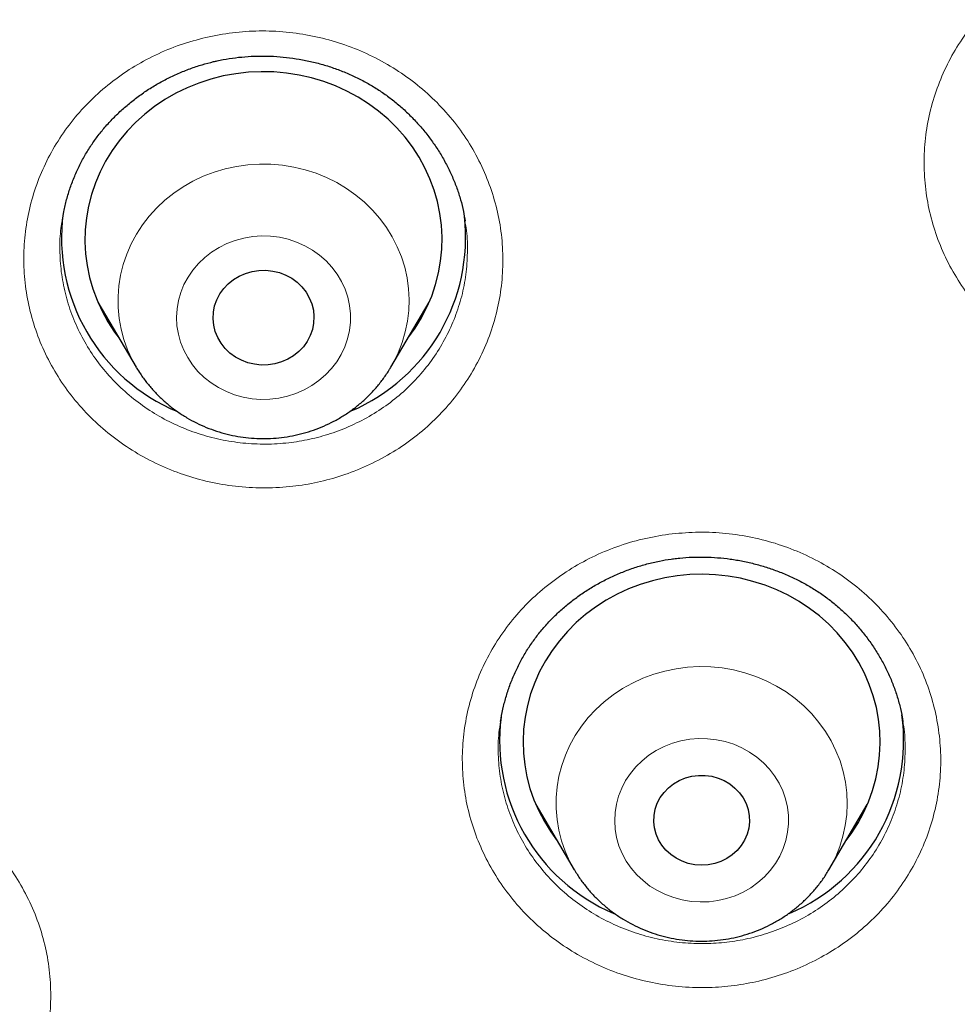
# Model space of a CAD drawing. Header units: millimetres. Extents: x 8 to 971, y 12 to 977.
# Tile 163 of 196: x 333.65 to 341.53, y 821.72 to 829.99. Entities that reach past the tile are written whole.
import ezdxf

# ---------------------------------------------------------------- set-up
doc = ezdxf.new("R2010")
doc.units = ezdxf.units.MM

msp = doc.modelspace()

# ---------------------------------------------------------------- linework, layer by layer
at = {"color": 7, "linetype": 'Continuous', "lineweight": 30}
for p, q in [((334.3071, 827.6193), (334.6291, 827.0728)), ((336.7687, 827.0728), (337.0908, 827.6193)), ((337.0218, 827.4806), (336.9895, 827.4476)), ((334.6328, 827.0667), (334.6291, 827.0728)), ((336.7687, 827.0728), (336.7663, 827.0687)), ((337.6913, 824.1024), (337.6905, 824.0967)), ((337.9869, 823.3981), (338.309, 822.8516)), ((340.4486, 822.8516), (340.7706, 823.3981)), ((338.0854, 823.2309), (338.0642, 823.2512)), ((340.6915, 823.2489), (340.6711, 823.2292))]:
    msp.add_line(p, q, dxfattribs=at)
at = {"color": 252, "linetype": 'Continuous', "lineweight": 0}
for p, q in [((334.4094, 827.4457), (334.3811, 827.4725)), ((337.0169, 827.4733), (336.9864, 827.4422)), ((340.6913, 823.2485), (340.6714, 823.2297))]:
    msp.add_line(p, q, dxfattribs=at)
at = {"color": 7, "linetype": 'Continuous', "lineweight": 30, "flags": 128}
for points in [[(336.9115, 827.3151), (336.9117, 827.3154), (336.9716, 827.3988), (337.025, 827.486), (337.0716, 827.5766), (337.1113, 827.6701), (337.1437, 827.7659), (337.1688, 827.8638), (337.1864, 827.963), (337.1964, 828.0632), (337.1988, 828.1638), (337.1935, 828.2643), (337.1806, 828.3642), (337.1602, 828.4629), (337.1323, 828.5601), (337.0971, 828.6551), (337.0548, 828.7476), (337.0056, 828.8369), (336.9498, 828.9228), (336.8875, 829.0046), (336.8192, 829.0821), (336.7452, 829.1548), (336.6659, 829.2224), (336.5816, 829.2845), (336.4928, 829.3407), (336.4, 829.3909), (336.3036, 829.4347), (336.2041, 829.472), (336.1021, 829.5025), (335.998, 829.5261), (335.8924, 829.5426), (335.7858, 829.552), (335.6787, 829.5542), (335.5718, 829.5493), (335.4655, 829.5372), (335.3604, 829.518), (335.257, 829.4918), (335.1558, 829.4587), (335.0575, 829.419), (334.9624, 829.3727), (334.871, 829.3202), (334.7839, 829.2618), (334.7015, 829.1976), (334.6241, 829.128), (334.5522, 829.0535), (334.4861, 828.9743), (334.4262, 828.8909), (334.3728, 828.8036), (334.3262, 828.7131), (334.2866, 828.6196), (334.2541, 828.5237), (334.229, 828.4259), (334.2114, 828.3266), (334.2014, 828.2265), (334.199, 828.1259), (334.2043, 828.0254), (334.2172, 827.9255), (334.2376, 827.8267), (334.2655, 827.7296), (334.3007, 827.6345), (334.343, 827.5421), (334.3922, 827.4527), (334.448, 827.3669), (334.4864, 827.3151)], [(335.7945, 827.1002), (335.7374, 827.0916), (335.6796, 827.0904), (335.6222, 827.0965), (335.5661, 827.11), (335.5126, 827.1305), (335.4625, 827.1577), (335.4168, 827.191), (335.3764, 827.2299), (335.3419, 827.2736), (335.3142, 827.3212), (335.2936, 827.372), (335.2805, 827.425), (335.2753, 827.4791), (335.2779, 827.5334), (335.2884, 827.5868), (335.3065, 827.6384), (335.3319, 827.6872), (335.3642, 827.7324), (335.4027, 827.7729), (335.4467, 827.8082), (335.4954, 827.8375), (335.5479, 827.8602), (335.6033, 827.8761), (335.6604, 827.8847), (335.7182, 827.8859), (335.7757, 827.8798), (335.8317, 827.8663), (335.8852, 827.8458), (335.9353, 827.8186), (335.981, 827.7853), (336.0214, 827.7464), (336.0559, 827.7027), (336.0836, 827.6551), (336.1042, 827.6043), (336.1173, 827.5514), (336.1225, 827.4972), (336.1199, 827.4429), (336.1094, 827.3895), (336.0913, 827.3379), (336.0659, 827.2891), (336.0336, 827.244), (335.9951, 827.2034), (335.9511, 827.1682), (335.9024, 827.1389), (335.8499, 827.1161), (335.7945, 827.1002)], [(340.5913, 823.0938), (340.6356, 823.1542), (340.6908, 823.2404), (340.7393, 823.3301), (340.7809, 823.4228), (340.8154, 823.5181), (340.8425, 823.6154), (340.8622, 823.7144), (340.8743, 823.8143), (340.8788, 823.9149), (340.8756, 824.0154), (340.8648, 824.1155), (340.8465, 824.2147), (340.8206, 824.3123), (340.7874, 824.408), (340.7471, 824.5012), (340.6997, 824.5914), (340.6457, 824.6783), (340.5852, 824.7613), (340.5185, 824.84), (340.446, 824.9141), (340.3681, 824.9831), (340.2851, 825.0467), (340.1976, 825.1046), (340.1058, 825.1565), (340.0104, 825.2021), (339.9117, 825.2412), (339.8103, 825.2736), (339.7067, 825.2991), (339.6015, 825.3175), (339.4951, 825.3289), (339.3881, 825.3331), (339.2811, 825.3302), (339.1745, 825.32), (339.069, 825.3028), (338.9651, 825.2785), (338.8633, 825.2473), (338.7641, 825.2094), (338.6681, 825.1649), (338.5757, 825.1141), (338.4873, 825.0572), (338.4035, 824.9946), (338.3247, 824.9265), (338.2513, 824.8533), (338.1836, 824.7753), (338.122, 824.693), (338.0668, 824.6068), (338.0182, 824.5171), (337.9766, 824.4244), (337.9422, 824.3291), (337.9151, 824.2318), (337.8954, 824.1329), (337.8833, 824.0329), (337.8788, 823.9324), (337.882, 823.8318), (337.8928, 823.7317), (337.9111, 823.6326), (337.9369, 823.5349), (337.9701, 823.4392), (338.0105, 823.346), (338.0578, 823.2558), (338.1119, 823.1689), (338.1662, 823.0938)], [(339.4335, 822.8928), (339.3776, 822.8893), (339.3216, 822.8931), (339.2668, 822.9043), (339.2142, 822.9224), (339.1648, 822.9473), (339.1195, 822.9784), (339.0793, 823.0151), (339.0449, 823.0567), (339.017, 823.1024), (338.9962, 823.1514), (338.9828, 823.2025), (338.9771, 823.2549), (338.9792, 823.3076), (338.9891, 823.3594), (339.0066, 823.4095), (339.0314, 823.4568), (339.0628, 823.5004), (339.1005, 823.5394), (339.1436, 823.5731), (339.1912, 823.6009), (339.2425, 823.6222), (339.2964, 823.6366), (339.352, 823.6438), (339.408, 823.6436), (339.4635, 823.6361), (339.5174, 823.6214), (339.5685, 823.5998), (339.616, 823.5718), (339.6588, 823.5378), (339.6962, 823.4985), (339.7274, 823.4548), (339.7519, 823.4074), (339.769, 823.3572), (339.7786, 823.3053), (339.7804, 823.2526), (339.7743, 823.2002), (339.7606, 823.1492), (339.7395, 823.1004), (339.7113, 823.0548), (339.6766, 823.0134), (339.6362, 822.9769), (339.5907, 822.9461), (339.5411, 822.9215), (339.4884, 822.9036), (339.4335, 822.8928)]]:
    msp.add_lwpolyline(points, dxfattribs=at)
at = {"color": 252, "linetype": 'Continuous', "lineweight": 0, "flags": 128}
for points in [[(334.6291, 827.0728), (334.5959, 827.1334), (334.5574, 827.2173), (334.5262, 827.3039), (334.5024, 827.3924), (334.4861, 827.4825), (334.4775, 827.5735), (334.4766, 827.6649), (334.4835, 827.756), (334.498, 827.8464), (334.5202, 827.9354), (334.5498, 828.0224), (334.5866, 828.1069), (334.6305, 828.1885), (334.6811, 828.2665), (334.7382, 828.3404), (334.8014, 828.4099), (334.8702, 828.4745), (334.9442, 828.5337), (335.0231, 828.5871), (335.1062, 828.6346), (335.193, 828.6756), (335.2831, 828.7101), (335.3758, 828.7377), (335.4705, 828.7584), (335.5667, 828.7718), (335.6637, 828.7781), (335.7609, 828.7771), (335.8577, 828.7688), (335.9536, 828.7534), (336.0478, 828.7308), (336.1398, 828.7013), (336.229, 828.665), (336.3149, 828.6221), (336.3969, 828.573), (336.4745, 828.5179), (336.5471, 828.4572), (336.6144, 828.3913), (336.6759, 828.3205), (336.7313, 828.2454), (336.7801, 828.1664), (336.8221, 828.0839), (336.8569, 827.9986), (336.8845, 827.911), (336.9045, 827.8216), (336.917, 827.731), (336.9217, 827.6397), (336.9187, 827.5484), (336.908, 827.4576), (336.8896, 827.3679), (336.8638, 827.2798), (336.8305, 827.1939), (336.7901, 827.1108), (336.7687, 827.0728)], [(335.534, 828.1568), (335.4618, 828.1374), (335.392, 828.111), (335.3254, 828.0781), (335.2629, 828.0389), (335.2049, 827.9938), (335.1522, 827.9434), (335.1053, 827.8882), (335.0647, 827.8287), (335.0308, 827.7656), (335.004, 827.6996), (334.9845, 827.6313), (334.9726, 827.5615), (334.9685, 827.491), (334.972, 827.4204), (334.9833, 827.3505), (335.0021, 827.2821), (335.0284, 827.2159), (335.0617, 827.1525), (335.1018, 827.0927), (335.1483, 827.0372), (335.2005, 826.9863), (335.2581, 826.9408), (335.3203, 826.9012), (335.3865, 826.8677), (335.4561, 826.8408), (335.5282, 826.8208), (335.6021, 826.8078), (335.6771, 826.8021), (335.7523, 826.8036), (335.8269, 826.8124), (335.9002, 826.8283), (335.9713, 826.8513), (336.0395, 826.881), (336.1042, 826.9171), (336.1645, 826.9593), (336.2199, 827.0071), (336.2698, 827.06), (336.3136, 827.1174), (336.3509, 827.1787), (336.3813, 827.2434), (336.4045, 827.3106), (336.4202, 827.3797), (336.4282, 827.45), (336.4285, 827.5207), (336.4211, 827.591), (336.406, 827.6602), (336.3835, 827.7276), (336.3536, 827.7925), (336.3168, 827.8542), (336.2735, 827.9119), (336.2241, 827.9652), (336.1691, 828.0134), (336.1092, 828.0561), (336.0448, 828.0927), (335.9769, 828.1229), (335.9059, 828.1464), (335.8328, 828.1629), (335.7583, 828.1723), (335.6831, 828.1744), (335.6081, 828.1692), (335.534, 828.1568)], [(334.6434, 827.0493), (334.6413, 827.0526), (334.6328, 827.0667)], [(338.3098, 822.8502), (338.2697, 822.9242), (338.2323, 823.0085), (338.2021, 823.0954), (338.1794, 823.1842), (338.1642, 823.2745), (338.1568, 823.3656), (338.157, 823.4569), (338.165, 823.548), (338.1807, 823.6382), (338.2039, 823.7269), (338.2345, 823.8136), (338.2724, 823.8977), (338.3173, 823.9788), (338.3689, 824.0562), (338.4269, 824.1296), (338.4909, 824.1984), (338.5605, 824.2622), (338.6353, 824.3206), (338.7147, 824.3732), (338.7984, 824.4197), (338.8858, 824.4599), (338.9763, 824.4933), (339.0693, 824.52), (339.1642, 824.5395), (339.2606, 824.552), (339.3576, 824.5572), (339.4548, 824.5551), (339.5516, 824.5458), (339.6472, 824.5294), (339.7411, 824.5058), (339.8328, 824.4752), (339.9216, 824.438), (340.0069, 824.3942), (340.0883, 824.3442), (340.1652, 824.2882), (340.2371, 824.2268), (340.3036, 824.1601), (340.3642, 824.0887), (340.4186, 824.013), (340.4665, 823.9334), (340.5074, 823.8505), (340.5413, 823.7649), (340.5677, 823.677), (340.5867, 823.5873), (340.598, 823.4966), (340.6016, 823.4053), (340.5975, 823.314), (340.5857, 823.2233), (340.5662, 823.1338), (340.5393, 823.046), (340.505, 822.9605), (340.4636, 822.8778), (340.4428, 822.842)], [(339.2793, 823.947), (339.2054, 823.9337), (339.1334, 823.9135), (339.064, 823.8863), (338.9979, 823.8526), (338.9358, 823.8127), (338.8784, 823.767), (338.8264, 823.716), (338.7801, 823.6603), (338.7403, 823.6003), (338.7072, 823.5369), (338.6812, 823.4706), (338.6626, 823.4021), (338.6516, 823.3322), (338.6484, 823.2616), (338.6528, 823.191), (338.665, 823.1213), (338.6847, 823.0531), (338.7118, 822.9872), (338.7459, 822.9242), (338.7868, 822.8649), (338.8339, 822.8098), (338.8868, 822.7596), (338.9449, 822.7147), (339.0077, 822.6757), (339.0743, 822.643), (339.1442, 822.6169), (339.2166, 822.5977), (339.2907, 822.5856), (339.3657, 822.5807), (339.4409, 822.583), (339.5154, 822.5927), (339.5884, 822.6094), (339.6593, 822.6332), (339.7271, 822.6636), (339.7913, 822.7005), (339.8511, 822.7433), (339.9059, 822.7918), (339.9551, 822.8452), (339.9982, 822.9031), (340.0347, 822.9649), (340.0643, 823.0299), (340.0866, 823.0973), (340.1014, 823.1666), (340.1085, 823.237), (340.1079, 823.3077), (340.0996, 823.3779), (340.0837, 823.447), (340.0602, 823.5141), (340.0296, 823.5786), (339.992, 823.6399), (339.948, 823.6971), (339.8979, 823.7499), (339.8423, 823.7974), (339.7818, 823.8394), (339.717, 823.8753), (339.6487, 823.9048), (339.5774, 823.9275), (339.5041, 823.9432), (339.4294, 823.9517), (339.3543, 823.953), (339.2793, 823.947)]]:
    msp.add_lwpolyline(points, dxfattribs=at)
at = {"color": 7, "linetype": 'Continuous', "lineweight": 30}
for centre, radius, start, end in [((335.5848, 828.1602), 1.583, 172.54899, 247.38096), ((335.8122, 828.1614), 1.5841, 293.19065, 6.41097), ((339.2623, 823.9381), 1.5809, 172.87763, 246.84063), ((339.496, 823.9373), 1.5799, 293.05343, 7.8688)]:
    msp.add_arc(centre, radius, start, end, dxfattribs=at)
for points, knots in [([(390.4368, 808.9301), (390.4354, 808.9551), (390.4323, 809.0096), (390.4264, 809.1066), (390.4197, 809.2161), (390.4115, 809.3432), (390.4019, 809.4866), (390.3905, 809.6461), (390.3774, 809.8206), (390.3624, 810.0098), (390.3453, 810.2136), (390.3258, 810.432), (390.3016, 810.6876), (390.2735, 810.9662), (390.2422, 811.2544), (390.2122, 811.5156), (390.1839, 811.7499), (390.1597, 811.9409), (390.1403, 812.09), (390.1259, 812.1978), (390.1146, 812.2814), (390.1051, 812.3504), (390.0956, 812.4194), (390.0839, 812.502), (390.069, 812.6063), (390.0505, 812.7335), (390.028, 812.8846), (390.0024, 813.0516), (389.9746, 813.2282), (389.9217, 813.5557), (389.8388, 814.0391), (389.718, 814.6843), (389.5824, 815.3504), (389.432, 816.0327), (389.2671, 816.7258), (389.074, 817.481), (388.8484, 818.2977), (388.6547, 818.9453), (388.5232, 819.3645), (388.4647, 819.5478), (388.4105, 819.7155), (388.3612, 819.8659), (388.317, 819.999), (388.2782, 820.1149), (388.2458, 820.2106), (388.2197, 820.2874), (388.1994, 820.3466), (388.1831, 820.3939), (388.1679, 820.4379), (388.1503, 820.4888), (388.1271, 820.5557), (388.098, 820.6387), (388.0602, 820.7462), (388.0131, 820.8784), (387.956, 821.0371), (387.8914, 821.2143), (387.819, 821.41), (387.7367, 821.629), (387.6439, 821.8718), (387.5396, 822.1392), (387.4261, 822.4246), (387.3065, 822.7189), (387.1845, 823.0127), (387.0411, 823.3508), (386.8767, 823.7288), (386.6914, 824.1424), (386.5059, 824.5454), (386.3208, 824.9368), (386.1368, 825.3159), (385.9592, 825.6734), (385.7884, 826.0093), (385.6242, 826.3256), (385.4673, 826.6221), (385.3182, 826.8989), (385.1765, 827.1575), (385.0386, 827.4054), (384.8551, 827.7303), (384.62, 828.1375), (384.3286, 828.6274), (384.0255, 829.1222), (383.7839, 829.5052), (383.6095, 829.7763), (383.5067, 829.9345), (383.4031, 830.0927), (383.301, 830.2471), (383.2059, 830.3895), (383.1203, 830.5168), (383.0442, 830.6291), (382.9746, 830.7313), (382.9116, 830.8232), (382.8553, 830.905), (382.8071, 830.9745), (382.7706, 831.0271), (382.7441, 831.0653), (382.7216, 831.0974), (382.6954, 831.1349), (382.6627, 831.1816), (382.6235, 831.2374), (382.5676, 831.3167), (382.4919, 831.4234), (382.3933, 831.5616), (382.2786, 831.7208), (382.1477, 831.9008), (382.0001, 832.1013), (381.8356, 832.3223), (381.6539, 832.5631), (381.4546, 832.8235), (381.2372, 833.103), (381.0042, 833.3976), (380.7622, 833.6982), (380.494, 834.0255), (380.204, 834.3726), (379.8925, 834.7372), (379.5528, 835.1267), (379.1858, 835.5375), (378.7929, 835.9659), (378.4107, 836.3722), (378.0399, 836.7571), (377.6811, 837.1209), (377.3351, 837.4643), (377.0023, 837.7875), (376.7046, 838.0711), (376.437, 838.3217), (376.1915, 838.5482), (375.9378, 838.7788), (375.6377, 839.0476), (375.2871, 839.3556), (374.8815, 839.7037), (374.4531, 840.0628), (374.0013, 840.4322), (373.5256, 840.811), (373.1079, 841.1347), (372.7555, 841.4019), (372.4812, 841.6067), (372.2149, 841.8027), (371.9645, 841.9842), (371.7337, 842.1493), (371.5225, 842.2986), (371.331, 842.4325), (371.158, 842.5523), (371.0192, 842.6475), (370.9112, 842.7211), (370.8304, 842.7759), (370.7572, 842.8253), (370.692, 842.8692), (370.6367, 842.9064), (370.5934, 842.9353), (370.5599, 842.9576), (370.5204, 842.984), (370.4624, 843.0226), (370.3777, 843.0786), (370.2702, 843.1495), (370.1396, 843.2349), (369.9858, 843.3348), (369.8112, 843.4471), (369.6221, 843.5676), (369.3864, 843.7162), (369.106, 843.8905), (368.7246, 844.1233), (368.2751, 844.3916), (367.7527, 844.6947), (367.2085, 845.0013), (366.642, 845.3107), (366.0529, 845.622), (365.441, 845.9346), (364.7839, 846.2583), (364.0851, 846.5892), (363.3518, 846.9215), (362.6145, 847.241), (361.8771, 847.5461), (361.0551, 847.8705), (360.148, 848.2085), (359.1556, 848.5539), (358.1657, 848.875), (357.1792, 849.1722), (356.1966, 849.446), (355.2876, 849.6795), (354.4539, 849.8777), (353.6988, 850.0448), (352.9552, 850.1975), (352.225, 850.336), (351.5087, 850.461), (350.7614, 850.5805), (349.9854, 850.6923), (349.183, 850.7946), (348.4021, 850.8816), (347.6432, 850.9543), (346.9518, 851.01), (346.3141, 851.0531), (345.7161, 851.0863), (345.098, 851.1131), (344.4598, 851.1327), (343.7711, 851.1449), (343.0299, 851.1474), (342.2345, 851.1375), (341.4142, 851.1138), (340.6782, 851.0804), (340.0365, 851.0422), (339.5013, 851.0046), (338.976, 850.962), (338.4628, 850.9151), (337.8832, 850.8561), (337.2424, 850.7829), (336.5454, 850.6933), (335.8751, 850.5976), (335.2315, 850.4972), (334.6144, 850.3927), (334.0848, 850.2964), (333.6321, 850.2095), (333.2428, 850.1316), (332.8433, 850.0484), (332.4303, 849.9587), (331.9576, 849.8518), (331.4224, 849.7249), (330.8221, 849.5749), (330.2233, 849.4171), (329.6277, 849.2523), (329.037, 849.081), (328.4299, 848.8965), (327.8066, 848.6982), (327.1692, 848.4859), (326.4371, 848.2307), (325.6149, 847.9283), (324.7064, 847.5733), (323.7953, 847.1959), (322.8823, 846.7955), (321.968, 846.3717), (321.0532, 845.9243), (320.3287, 845.5506), (319.7914, 845.2634), (319.4397, 845.0717), (319.0889, 844.8766), (318.7449, 844.6816), (318.4151, 844.491), (318.1057, 844.309), (317.8181, 844.137), (317.548, 843.9731), (317.296, 843.8179), (317.0626, 843.6722), (316.8518, 843.539), (316.6635, 843.4187), (316.4974, 843.3115), (316.3588, 843.2214), (316.2456, 843.1472), (316.1556, 843.088), (316.0759, 843.0353), (315.9967, 842.9827), (315.9075, 842.9232), (315.8022, 842.8526), (315.6788, 842.7693), (315.5364, 842.6725), (315.352, 842.5461), (315.1266, 842.3899), (314.8615, 842.2035), (314.5806, 842.0031), (314.2843, 841.7883), (313.973, 841.5587), (313.6469, 841.3141), (313.3064, 841.0538), (312.952, 840.7777), (312.5844, 840.4852), (312.0871, 840.0814), (311.4762, 839.5692), (310.7868, 838.9665), (310.142, 838.3802), (309.5393, 837.8116), (308.9598, 837.2447), (308.4028, 836.6803), (307.8678, 836.1191), (307.3544, 835.5619), (306.8628, 835.0105), (306.4116, 834.4876), (305.999, 833.995), (305.6226, 833.5332), (305.2632, 833.0803), (304.9335, 832.6538), (304.6313, 832.2536), (304.409, 831.9525), (304.2481, 831.7312), (304.147, 831.5911), (304.0538, 831.4608), (303.9738, 831.3483), (303.9076, 831.2546), (303.8543, 831.1787), (303.811, 831.1169), (303.7792, 831.0712), (303.7562, 831.0382), (303.7363, 831.0096), (303.712, 830.9746), (303.677, 830.924), (303.6302, 830.8562), (303.5727, 830.7725), (303.5086, 830.6788), (303.4402, 830.5781), (303.3679, 830.471), (303.2697, 830.3247), (303.1431, 830.1341), (302.9858, 829.8942), (302.8171, 829.6332), (302.6376, 829.3507), (302.4476, 829.0466), (302.258, 828.7375), (302.0703, 828.4256), (301.8888, 828.1186), (301.7089, 827.8082), (301.5342, 827.5013), (301.3656, 827.1995), (301.2029, 826.9027), (301.0041, 826.5336), (300.7745, 826.096), (300.5193, 825.5936), (300.2873, 825.1221), (300.0766, 824.6809), (299.8855, 824.2693), (299.7043, 823.8682), (299.5282, 823.4677), (299.353, 823.0576), (299.1578, 822.587), (298.9439, 822.0521), (298.772, 821.6032), (298.6571, 821.2941), (298.5997, 821.1378), (298.5469, 820.9923), (298.5003, 820.8626), (298.4601, 820.7495), (298.4265, 820.6541), (298.3991, 820.576), (298.3777, 820.5146), (298.3614, 820.4677), (298.3479, 820.4285), (298.3341, 820.3887), (298.3179, 820.3413), (298.299, 820.2861), (298.2686, 820.197), (298.225, 820.0678), (298.1663, 819.8916), (298.1026, 819.6972), (298.0346, 819.4865), (297.9632, 819.2611), (297.8866, 819.0141), (297.8051, 818.7454), (297.7196, 818.4564), (297.6034, 818.0528), (297.4606, 817.5353), (297.2964, 816.9029), (297.138, 816.2517), (296.9863, 815.5817), (296.8734, 815.0424), (296.794, 814.64), (296.7443, 814.3802), (296.696, 814.1183), (296.6499, 813.8597), (296.6073, 813.6116), (296.567, 813.3687), (296.5296, 813.135), (296.4953, 812.9128), (296.4661, 812.7168), (296.4443, 812.5664), (296.4287, 812.4567), (296.4186, 812.3841), (296.4105, 812.3258), (296.404, 812.2778), (296.3973, 812.2285), (296.3889, 812.1658), (296.3779, 812.0832), (296.3645, 811.9805), (296.3494, 811.863), (296.3331, 811.7321), (296.3158, 811.5895), (296.2977, 811.436), (296.2796, 811.2779), (296.2623, 811.1211), (296.246, 810.9672), (296.2304, 810.816), (296.212, 810.6302), (296.1913, 810.4118), (296.1693, 810.1628), (296.1495, 809.9227), (296.1319, 809.6931), (296.1164, 809.477), (296.103, 809.275), (296.0915, 809.0907), (296.0847, 808.9729), (296.0816, 808.9173)], [0, 0, 0, 0, 0.000538, 0.001173, 0.002001, 0.00294, 0.003999, 0.005176, 0.006474, 0.007864, 0.00937, 0.010991, 0.012707, 0.015039, 0.017172, 0.019108, 0.020845, 0.022384, 0.02336, 0.024168, 0.024785, 0.025223, 0.025708, 0.026323, 0.027068, 0.028038, 0.029164, 0.030442, 0.031771, 0.033115, 0.037773, 0.042606, 0.047612, 0.052782, 0.058028, 0.063333, 0.069974, 0.076706, 0.078226, 0.079651, 0.080945, 0.082106, 0.083135, 0.084032, 0.084797, 0.085358, 0.085818, 0.086176, 0.086459, 0.086842, 0.087362, 0.088017, 0.08878, 0.089871, 0.091108, 0.092492, 0.094023, 0.095701, 0.097641, 0.099746, 0.102016, 0.104397, 0.106732, 0.109008, 0.112469, 0.115787, 0.118962, 0.122206, 0.125286, 0.128203, 0.130955, 0.133544, 0.136007, 0.1383, 0.140425, 0.142456, 0.144505, 0.148584, 0.152734, 0.156956, 0.16125, 0.162614, 0.163986, 0.165364, 0.166737, 0.16802, 0.169093, 0.170079, 0.170976, 0.171785, 0.172506, 0.173139, 0.173627, 0.1739, 0.17415, 0.174482, 0.174895, 0.17539, 0.175967, 0.177007, 0.178239, 0.179661, 0.181275, 0.18308, 0.185076, 0.187264, 0.189637, 0.1922, 0.194953, 0.197789, 0.200571, 0.204128, 0.20759, 0.210957, 0.215316, 0.219504, 0.22352, 0.227365, 0.231038, 0.234541, 0.237872, 0.241032, 0.243395, 0.245761, 0.248218, 0.250767, 0.254419, 0.258244, 0.262241, 0.266411, 0.270754, 0.275269, 0.277723, 0.280215, 0.282589, 0.284791, 0.286822, 0.28865, 0.290313, 0.29181, 0.293142, 0.293904, 0.294599, 0.295226, 0.295787, 0.296275, 0.296648, 0.296897, 0.297133, 0.297661, 0.298383, 0.299298, 0.300407, 0.301709, 0.303205, 0.304831, 0.306486, 0.30914, 0.31186, 0.315995, 0.320274, 0.324698, 0.329265, 0.333977, 0.338832, 0.343832, 0.349496, 0.3552, 0.360861, 0.366479, 0.372055, 0.379513, 0.386894, 0.394198, 0.401424, 0.408573, 0.415644, 0.421146, 0.426571, 0.431881, 0.437079, 0.442162, 0.447133, 0.452947, 0.458597, 0.464085, 0.469408, 0.474568, 0.478612, 0.482793, 0.487111, 0.491567, 0.49616, 0.501533, 0.507084, 0.512811, 0.518714, 0.522511, 0.526271, 0.529951, 0.53355, 0.537068, 0.542155, 0.547065, 0.551796, 0.556348, 0.560723, 0.56492, 0.567641, 0.570395, 0.57325, 0.576207, 0.579266, 0.583426, 0.58776, 0.592268, 0.596441, 0.600753, 0.605203, 0.609793, 0.614522, 0.619354, 0.626133, 0.632994, 0.639937, 0.646962, 0.65407, 0.661259, 0.668531, 0.671353, 0.674187, 0.677033, 0.679877, 0.682588, 0.685131, 0.687508, 0.689718, 0.691854, 0.693807, 0.695578, 0.697165, 0.698569, 0.69979, 0.700689, 0.701454, 0.702086, 0.702726, 0.70348, 0.704372, 0.705431, 0.706655, 0.708045, 0.710202, 0.712508, 0.714965, 0.717571, 0.720327, 0.723232, 0.726288, 0.729493, 0.732849, 0.736348, 0.743218, 0.749945, 0.756011, 0.761955, 0.767778, 0.773479, 0.77906, 0.78452, 0.789858, 0.795046, 0.799479, 0.803787, 0.80797, 0.812028, 0.815497, 0.818868, 0.820166, 0.821448, 0.822626, 0.823652, 0.824451, 0.825124, 0.825672, 0.826093, 0.826337, 0.826547, 0.826853, 0.827263, 0.827886, 0.828647, 0.829476, 0.830359, 0.831297, 0.83229, 0.834199, 0.836283, 0.838542, 0.840975, 0.843583, 0.846366, 0.84889, 0.851531, 0.854158, 0.856731, 0.859252, 0.86172, 0.864136, 0.868428, 0.872544, 0.876483, 0.879952, 0.883271, 0.886443, 0.889617, 0.892883, 0.896242, 0.900816, 0.905551, 0.906818, 0.908074, 0.909215, 0.910226, 0.911107, 0.911858, 0.912453, 0.91293, 0.913289, 0.913546, 0.913845, 0.914215, 0.914649, 0.91513, 0.916288, 0.917651, 0.919218, 0.92079, 0.922526, 0.924424, 0.926486, 0.928711, 0.931064, 0.935741, 0.940543, 0.945472, 0.950526, 0.955706, 0.957637, 0.959585, 0.96155, 0.963522, 0.965387, 0.967112, 0.968963, 0.970619, 0.97208, 0.973344, 0.973977, 0.974529, 0.974963, 0.975279, 0.975598, 0.976062, 0.976675, 0.977438, 0.97835, 0.979291, 0.98035, 0.981522, 0.982704, 0.983865, 0.985004, 0.986123, 0.987221, 0.989129, 0.990969, 0.992743, 0.994449, 0.996061, 0.99752, 0.998831, 1, 1, 1, 1]), ([(340.0798, 755.314), (338.8774, 755.4204), (336.4725, 755.6334), (332.9147, 756.2971), (329.4225, 757.2081), (326.0477, 758.3756), (322.8089, 759.7783), (319.7229, 761.4025), (316.782, 763.249), (314.0043, 765.3067), (311.407, 767.5628), (309.0061, 770.0035), (306.8163, 772.6137), (304.8513, 775.3772), (303.123, 778.2772), (301.6422, 781.2956), (300.418, 784.4138), (299.4579, 787.6128), (298.7678, 790.8726), (298.3521, 794.1733), (298.2133, 797.4944), (298.3521, 800.8156), (298.7678, 804.1162), (299.4579, 807.3761), (300.418, 810.575), (301.6422, 813.6933), (303.123, 816.7117), (304.8513, 819.6116), (306.8163, 822.3752), (309.0061, 824.9853), (311.407, 827.426), (314.0043, 829.6822), (316.782, 831.7398), (319.7229, 833.5864), (322.8089, 835.2104), (326.0211, 836.6019), (329.3395, 837.7523), (332.7437, 838.6545), (336.2127, 839.3029), (339.7252, 839.6936), (343.2595, 839.8241), (346.7938, 839.6936), (350.3063, 839.3029), (353.7754, 838.6545), (357.1796, 837.7523), (360.498, 836.6019), (363.7101, 835.2104), (366.7962, 833.5864), (369.7371, 831.7398), (372.5148, 829.6822), (375.1121, 827.426), (377.513, 824.9853), (379.7027, 822.3752), (381.6678, 819.6116), (383.3961, 816.7117), (384.8769, 813.6933), (386.1011, 810.575), (387.0612, 807.3761), (387.7512, 804.1162), (388.167, 800.8156), (388.3058, 797.4944), (388.167, 794.1733), (387.7512, 790.8726), (387.0612, 787.6128), (386.1011, 784.4138), (384.8769, 781.2956), (383.3961, 778.2772), (381.6678, 775.3772), (379.7027, 772.6137), (377.513, 770.0035), (375.1121, 767.5628), (372.5147, 765.3067), (369.7371, 763.249), (366.7961, 761.4025), (363.7101, 759.7783), (360.4714, 758.3756), (357.0966, 757.2081), (353.6043, 756.2971), (350.0465, 755.6334), (347.6417, 755.4204), (346.4393, 755.314)], [0, 0, 0, 0, 0.013106, 0.026212, 0.039318, 0.052424, 0.065212, 0.078, 0.090788, 0.103576, 0.116364, 0.129151, 0.141939, 0.154727, 0.167515, 0.180303, 0.193091, 0.205879, 0.218667, 0.231454, 0.244242, 0.25703, 0.269818, 0.282606, 0.295394, 0.308182, 0.32097, 0.333758, 0.346545, 0.359333, 0.372121, 0.384909, 0.397697, 0.410485, 0.423273, 0.436061, 0.448848, 0.461636, 0.474424, 0.487212, 0.5, 0.512788, 0.525576, 0.538364, 0.551152, 0.563939, 0.576727, 0.589515, 0.602303, 0.615091, 0.627879, 0.640667, 0.653455, 0.666242, 0.67903, 0.691818, 0.704606, 0.717394, 0.730182, 0.74297, 0.755758, 0.768546, 0.781333, 0.794121, 0.806909, 0.819697, 0.832485, 0.845273, 0.858061, 0.870849, 0.883636, 0.896424, 0.909212, 0.922, 0.934788, 0.947576, 0.960682, 0.973788, 0.986894, 1, 1, 1, 1]), ([(334.0094, 828.3081), (334.0131, 828.3317), (334.0221, 828.3895), (334.0442, 828.4803), (334.0745, 828.5798), (334.1115, 828.6768), (334.1544, 828.7705), (334.2031, 828.8605), (334.2574, 828.9465), (334.3175, 829.0289), (334.3832, 829.1078), (334.4546, 829.1832), (334.5315, 829.2548), (334.6133, 829.3221), (334.6998, 829.3847), (334.7904, 829.4421), (334.8845, 829.494), (334.9816, 829.54), (335.0812, 829.58), (335.1806, 829.613), (335.2569, 829.6335), (335.2992, 829.643), (335.3089, 829.6451)], [0, 0, 0, 0, 0.037123, 0.091238, 0.145179, 0.198784, 0.251927, 0.304479, 0.356426, 0.408093, 0.460189, 0.512686, 0.565515, 0.618595, 0.671838, 0.725127, 0.778339, 0.831369, 0.884132, 0.936567, 0.985404, 1, 1, 1, 1]), ([(335.3089, 829.6451), (335.3257, 829.6486), (335.3768, 829.6593), (335.4635, 829.6726), (335.5692, 829.6828), (335.6761, 829.6866), (335.7838, 829.6841), (335.8916, 829.6752), (335.9992, 829.66), (336.1057, 829.6385), (336.2105, 829.6108), (336.313, 829.577), (336.4126, 829.5374), (336.5088, 829.4923), (336.601, 829.4418), (336.6889, 829.3862), (336.773, 829.3254), (336.8534, 829.2592), (336.9302, 829.1875), (337.0029, 829.1109), (337.0708, 829.0298), (337.1335, 828.9445), (337.1906, 828.8558), (337.2415, 828.7642), (337.286, 828.6705), (337.3239, 828.5751), (337.3547, 828.4787), (337.378, 828.3862), (337.388, 828.3254), (337.3925, 828.2974)], [0, 0, 0, 0, 0.0181738, 0.0553226, 0.092673, 0.1303058, 0.1681896, 0.2062772, 0.2445064, 0.282809, 0.3210948, 0.3592743, 0.3972808, 0.4350514, 0.472544, 0.5097162, 0.5467849, 0.5843976, 0.6224551, 0.6608753, 0.6995545, 0.7383915, 0.7772636, 0.8160157, 0.8545508, 0.8927699, 0.9306, 0.9680712, 1, 1, 1, 1]), ([(334.4097, 827.4451), (334.4096, 827.4452), (334.3981, 827.4562), (334.3873, 827.4678), (334.3766, 827.4794)], [0, 0, 0, 0, 0.004077, 1, 1, 1, 1]), ([(334.6336, 827.0668), (334.6437, 827.0497), (334.6692, 827.0071), (334.7165, 826.943), (334.7743, 826.8744), (334.8375, 826.8102), (334.9055, 826.7507), (334.9779, 826.6963), (335.0544, 826.6471), (335.1345, 826.6036), (335.2179, 826.5659), (335.3039, 826.5343), (335.3923, 826.509), (335.4824, 826.4901), (335.5738, 826.4778), (335.666, 826.4721), (335.7584, 826.473), (335.8506, 826.4807), (335.9419, 826.495), (336.0319, 826.5158), (336.12, 826.5432), (336.2058, 826.5768), (336.2887, 826.6165), (336.3683, 826.6622), (336.4441, 826.7135), (336.5156, 826.7701), (336.5826, 826.8318), (336.6446, 826.898), (336.7008, 826.9688), (336.7412, 827.0259), (336.7607, 827.0605), (336.7655, 827.0689)], [0, 0, 0, 0, 0.023562, 0.058855, 0.094206, 0.12961, 0.165074, 0.200603, 0.23619, 0.271833, 0.307535, 0.343287, 0.379087, 0.414929, 0.450808, 0.486717, 0.522649, 0.558597, 0.594555, 0.630512, 0.666463, 0.702397, 0.738311, 0.774195, 0.810042, 0.845845, 0.881592, 0.917287, 0.952922, 0.988488, 1, 1, 1, 1]), ([(339.1435, 825.4634), (339.1605, 825.4655), (339.2125, 825.4718), (339.3, 825.4776), (339.4062, 825.4787), (339.513, 825.4734), (339.6199, 825.4618), (339.7264, 825.4438), (339.8319, 825.4195), (339.9358, 825.3891), (340.0374, 825.3526), (340.1362, 825.3104), (340.2314, 825.2627), (340.3227, 825.2097), (340.4095, 825.1518), (340.4915, 825.0891), (340.5692, 825.0215), (340.6428, 824.9489), (340.7123, 824.8713), (340.7771, 824.789), (340.8368, 824.7026), (340.8909, 824.6126), (340.939, 824.5196), (340.9806, 824.4243), (341.0158, 824.3275), (341.0437, 824.2295), (341.0617, 824.1512), (341.0679, 824.1054), (341.0697, 824.0927)], [0, 0, 0, 0, 0.019226, 0.058496, 0.097979, 0.137766, 0.177822, 0.218096, 0.258522, 0.299028, 0.339517, 0.379896, 0.420094, 0.460048, 0.499709, 0.53904, 0.578261, 0.618097, 0.658399, 0.699087, 0.740053, 0.781176, 0.822337, 0.863368, 0.904163, 0.944621, 0.984662, 1, 1, 1, 1]), ([(337.6903, 824.0968), (337.6915, 824.1053), (337.6971, 824.1481), (337.7141, 824.2241), (337.7412, 824.3244), (337.7755, 824.4229), (337.816, 824.5189), (337.8625, 824.6117), (337.9148, 824.7008), (337.9724, 824.7856), (338.0353, 824.866), (338.1034, 824.9423), (338.1769, 825.0147), (338.2557, 825.0832), (338.3395, 825.1473), (338.4278, 825.2067), (338.5202, 825.261), (338.6161, 825.3098), (338.715, 825.3528), (338.8163, 825.3898), (338.9194, 825.4205), (339.0217, 825.4443), (339.0966, 825.4572), (339.1366, 825.4625), (339.1435, 825.4634)], [0, 0, 0, 0, 0.012559, 0.062497, 0.112613, 0.162743, 0.21269, 0.262308, 0.311477, 0.360087, 0.408145, 0.456014, 0.504266, 0.552886, 0.601815, 0.650971, 0.70027, 0.749614, 0.798879, 0.847969, 0.896814, 0.945353, 0.99059, 1, 1, 1, 1]), ([(338.3106, 822.8505), (338.3188, 822.8365), (338.3419, 822.7966), (338.3863, 822.7349), (338.4431, 822.6655), (338.5054, 822.6005), (338.5725, 822.5401), (338.6441, 822.4847), (338.7199, 822.4346), (338.7994, 822.39), (338.8821, 822.3512), (338.9678, 822.3185), (339.0557, 822.292), (339.1456, 822.2719), (339.2368, 822.2584), (339.3289, 822.2514), (339.4213, 822.2512), (339.5135, 822.2576), (339.605, 822.2706), (339.6953, 822.2903), (339.7838, 822.3164), (339.87, 822.3489), (339.9535, 822.3876), (340.0337, 822.4321), (340.1103, 822.4824), (340.1826, 822.5381), (340.2505, 822.5989), (340.3134, 822.6643), (340.3707, 822.7342), (340.4153, 822.796), (340.4383, 822.8357), (340.4463, 822.8495)], [0, 0, 0, 0, 0.019254, 0.054431, 0.089661, 0.124949, 0.160296, 0.195702, 0.231171, 0.266697, 0.302281, 0.337915, 0.373598, 0.409324, 0.445086, 0.480881, 0.5167, 0.552537, 0.588384, 0.624232, 0.660076, 0.695905, 0.731716, 0.767497, 0.80324, 0.838944, 0.874593, 0.910189, 0.945727, 0.981198, 1, 1, 1, 1])]:
    msp.add_open_spline(points, degree=3, knots=knots, dxfattribs=at)
at = {"color": 252, "linetype": 'Continuous', "lineweight": 0}
for points, knots in [([(296.0979, 808.9365), (296.1035, 809.1254), (296.138, 810.2825), (296.3983, 812.398), (296.8882, 815.2669), (297.5945, 818.0979), (298.4915, 820.8799), (299.5815, 823.6007), (300.8583, 826.2487), (302.3166, 828.8126), (303.9503, 831.2813), (305.7523, 833.6444), (307.715, 835.8916), (309.8298, 838.0134), (312.0878, 840.0007), (314.4792, 841.845), (316.994, 843.5383), (319.6211, 845.0735), (322.3496, 846.4439), (325.1675, 847.6437), (328.0629, 848.6677), (331.0234, 849.5116), (334.0363, 850.1717), (337.0887, 850.6453), (340.1675, 850.9303), (343.2595, 851.0254), (346.3516, 850.9303), (349.4304, 850.6453), (352.4828, 850.1717), (355.4957, 849.5116), (358.4561, 848.6677), (361.3516, 847.6437), (364.1695, 846.4439), (366.8979, 845.0735), (369.5251, 843.5383), (372.0398, 841.845), (374.4313, 840.0007), (376.6893, 838.0134), (378.8041, 835.8916), (380.7667, 833.6444), (382.5687, 831.2813), (384.2024, 828.8126), (385.6608, 826.2487), (386.9375, 823.6007), (388.0275, 820.8799), (388.9246, 818.0979), (389.6309, 815.2669), (390.1207, 812.398), (390.3811, 810.2825), (390.4155, 809.1254), (390.4212, 808.9365)], [0, 0, 0, 0, 0.004208, 0.025764, 0.04732, 0.068876, 0.090433, 0.111989, 0.133545, 0.155101, 0.176657, 0.198214, 0.21977, 0.241326, 0.262882, 0.284438, 0.305994, 0.327551, 0.349107, 0.370663, 0.392219, 0.413775, 0.435331, 0.456888, 0.478444, 0.5, 0.521556, 0.543112, 0.564669, 0.586225, 0.607781, 0.629337, 0.650893, 0.672449, 0.694006, 0.715562, 0.737118, 0.758674, 0.78023, 0.801786, 0.823343, 0.844899, 0.866455, 0.888011, 0.909567, 0.931124, 0.95268, 0.974236, 0.995792, 1, 1, 1, 1]), ([(295.7661, 798.2839), (295.7798, 799.0609), (295.8083, 800.6725), (296.037, 803.1111), (296.4069, 805.5914), (296.9277, 808.0483), (297.5934, 810.4738), (298.4029, 812.8605), (299.3536, 815.2007), (300.4423, 817.4872), (301.6659, 819.7127), (303.0202, 821.8703), (304.5012, 823.953), (306.1042, 825.9545), (307.824, 827.8684), (309.6553, 829.6886), (311.5924, 831.4095), (313.6291, 833.0257), (315.7591, 834.5319), (317.9755, 835.9236), (320.2715, 837.1963), (322.6399, 838.346), (325.0731, 839.3692), (327.5635, 840.2625), (330.1033, 841.0232), (332.6846, 841.6488), (335.299, 842.1376), (337.9386, 842.4877), (340.5949, 842.6983), (343.2595, 842.7685), (345.9242, 842.6983), (348.5805, 842.4877), (351.22, 842.1376), (353.8345, 841.6488), (356.4157, 841.0232), (358.9555, 840.2625), (361.446, 839.3692), (363.8792, 838.346), (366.2475, 837.1963), (368.5436, 835.9236), (370.76, 834.5319), (372.8899, 833.0257), (374.9266, 831.4095), (376.8637, 829.6886), (378.695, 827.8684), (380.4149, 825.9545), (382.0178, 823.953), (383.4988, 821.8703), (384.8532, 819.7127), (386.0767, 817.4872), (387.1655, 815.2007), (388.1162, 812.8605), (388.9257, 810.4738), (389.5914, 808.0483), (390.1121, 805.5914), (390.4821, 803.1111), (390.7108, 800.6725), (390.7392, 799.0609), (390.7529, 798.2839)], [0, 0, 0, 0, 0.016664, 0.034566, 0.052467, 0.070368, 0.08827, 0.106171, 0.124072, 0.141974, 0.159875, 0.177776, 0.195678, 0.213579, 0.23148, 0.249382, 0.267283, 0.285184, 0.303085, 0.320987, 0.338888, 0.356789, 0.374691, 0.392592, 0.410493, 0.428395, 0.446296, 0.464197, 0.482099, 0.5, 0.517901, 0.535803, 0.553704, 0.571605, 0.589506, 0.607408, 0.625309, 0.64321, 0.661112, 0.679013, 0.696914, 0.714816, 0.732717, 0.750618, 0.76852, 0.786421, 0.804322, 0.822223, 0.840125, 0.858026, 0.875927, 0.893829, 0.91173, 0.929631, 0.947533, 0.965434, 0.983335, 1, 1, 1, 1]), ([(297.761, 797.426), (297.7793, 798.3657), (297.8157, 800.2369), (298.115, 803.0239), (298.594, 805.7749), (299.2699, 808.4897), (300.138, 811.1682), (301.1951, 813.7991), (302.4276, 816.3618), (303.8293, 818.833), (305.3948, 821.2013), (307.1241, 823.4667), (309.017, 825.6289), (311.0649, 827.6794), (313.2472, 829.6038), (315.5486, 831.3828), (317.9594, 833.0079), (320.4796, 834.4789), (323.109, 835.7959), (325.8361, 836.9538), (328.6359, 837.947), (331.4866, 838.763), (334.3757, 839.3974), (337.3032, 839.8502), (340.2687, 840.1213), (343.2598, 840.2105), (346.2509, 840.1212), (349.2169, 839.85), (352.1445, 839.3972), (355.0335, 838.7628), (357.8838, 837.9469), (360.6835, 836.9537), (363.4106, 835.7955), (366.0403, 834.4783), (368.5607, 833.0072), (370.9714, 831.3822), (373.2724, 829.6035), (375.4545, 827.6791), (377.5024, 825.6284), (379.3956, 823.4658), (381.1249, 821.2004), (382.6904, 818.8321), (384.0919, 816.3613), (385.3241, 813.7988), (386.381, 811.1679), (387.2491, 808.4892), (387.925, 805.7743), (388.404, 803.0234), (388.7033, 800.2366), (388.7398, 798.3656), (388.7581, 797.426)], [0, 0, 0, 0, 0.020985, 0.041789, 0.062502, 0.083215, 0.104018, 0.125, 0.145987, 0.166791, 0.187505, 0.208217, 0.229019, 0.25, 0.270986, 0.291791, 0.312505, 0.333217, 0.354019, 0.375, 0.395986, 0.416791, 0.437505, 0.458217, 0.479019, 0.5, 0.520986, 0.541791, 0.562505, 0.583217, 0.604019, 0.625, 0.645986, 0.666791, 0.687505, 0.708217, 0.729019, 0.75, 0.770986, 0.791791, 0.812505, 0.833217, 0.854019, 0.875, 0.895985, 0.916789, 0.937502, 0.958215, 0.979017, 1, 1, 1, 1]), ([(343.2595, 830.7093), (343.3347, 830.707), (343.4853, 830.7022), (343.7082, 830.6647), (343.9257, 830.6056), (344.1347, 830.5225), (344.3328, 830.418), (344.5176, 830.2932), (344.6861, 830.1489), (344.8369, 829.9878), (344.9681, 829.8116), (345.0772, 829.6221), (345.1636, 829.4223), (345.2263, 829.2145), (345.2636, 829.0012), (345.2759, 828.7852), (345.2629, 828.5692), (345.224, 828.356), (345.1605, 828.1483), (345.0733, 827.9485), (344.9625, 827.7596), (344.8305, 827.5836), (344.6788, 827.4227), (344.5087, 827.2795), (344.3231, 827.1553), (344.1242, 827.0514), (343.9141, 826.9701), (343.696, 826.9115), (343.4771, 826.8771), (343.2607, 826.8663), (343.0444, 826.8769), (342.8255, 826.911), (342.6074, 826.9693), (342.3975, 827.0503), (342.1986, 827.1537), (342.0131, 827.2775), (341.843, 827.4202), (341.6912, 827.5806), (341.559, 827.756), (341.4479, 827.9444), (341.3602, 828.1437), (341.2963, 828.3512), (341.2568, 828.5641), (341.2432, 828.7801), (341.2549, 828.9961), (341.2916, 829.2097), (341.3538, 829.4178), (341.4398, 829.618), (341.5486, 829.808), (341.6796, 829.9847), (341.8303, 830.1464), (341.9988, 830.2912), (342.1837, 830.4165), (342.382, 830.5214), (342.5913, 830.6049), (342.8093, 830.6643), (343.033, 830.7021), (343.1841, 830.7069), (343.2595, 830.7093)], [0, 0, 0, 0, 0.017831, 0.035718, 0.053548, 0.071405, 0.089319, 0.107175, 0.125042, 0.142965, 0.160831, 0.178712, 0.19665, 0.214531, 0.232426, 0.250378, 0.268273, 0.286175, 0.304134, 0.322036, 0.339935, 0.357891, 0.37579, 0.393676, 0.411621, 0.429508, 0.44738, 0.465308, 0.483179, 0.499906, 0.516633, 0.534495, 0.552413, 0.570275, 0.588136, 0.606055, 0.623916, 0.641786, 0.659713, 0.677584, 0.695469, 0.713412, 0.731299, 0.749196, 0.767152, 0.78505, 0.802952, 0.820911, 0.838814, 0.856709, 0.874662, 0.892558, 0.91044, 0.92838, 0.946262, 0.964156, 0.982106, 1, 1, 1, 1]), ([(335.2429, 829.8482), (335.3167, 829.8618), (335.4645, 829.8891), (335.6906, 829.8998), (335.9164, 829.8883), (336.1396, 829.8517), (336.3574, 829.7919), (336.5669, 829.7094), (336.7653, 829.6046), (336.9503, 829.4794), (337.1198, 829.3355), (337.2709, 829.1741), (337.4024, 828.9977), (337.5126, 828.8085), (337.5994, 828.6084), (337.6624, 828.4005), (337.7009, 828.1873), (337.7134, 827.9713), (337.7007, 827.7553), (337.663, 827.5421), (337.5997, 827.3345), (337.5127, 827.135), (337.403, 826.946), (337.2712, 826.7704), (337.1198, 826.61), (336.9506, 826.4666), (336.7652, 826.3428), (336.5665, 826.2394), (336.3614, 826.1595), (336.1532, 826.103), (335.9399, 826.0675), (335.7187, 826.0543), (335.4924, 826.0649), (335.2687, 826.0992), (335.0505, 826.1579), (334.8404, 826.2392), (334.641, 826.3422), (334.4552, 826.4663), (334.2849, 826.6092), (334.1321, 826.7693), (333.9995, 826.945), (333.8882, 827.1335), (333.7993, 827.3327), (333.735, 827.5403), (333.6953, 827.7533), (333.6805, 827.9692), (333.6918, 828.1852), (333.7283, 828.3986), (333.7893, 828.6068), (333.8751, 828.8068), (333.9837, 828.9964), (334.1137, 829.1733), (334.2641, 829.3346), (334.4324, 829.4789), (334.6166, 829.6046), (334.8149, 829.7088), (335.0239, 829.7931), (335.17, 829.8298), (335.2429, 829.8482)], [0, 0, 0, 0, 0.017831, 0.035718, 0.053549, 0.071405, 0.089319, 0.107176, 0.125042, 0.142965, 0.160831, 0.178712, 0.19665, 0.214532, 0.232427, 0.250378, 0.268273, 0.286175, 0.304134, 0.322036, 0.339935, 0.357892, 0.375791, 0.393677, 0.411621, 0.429508, 0.447379, 0.465308, 0.48318, 0.499906, 0.516633, 0.534495, 0.552414, 0.570275, 0.588137, 0.606055, 0.623916, 0.641786, 0.659713, 0.677584, 0.69547, 0.713413, 0.731299, 0.749196, 0.767152, 0.78505, 0.802952, 0.820912, 0.838814, 0.856709, 0.874662, 0.892559, 0.910441, 0.92838, 0.946262, 0.964156, 0.982106, 1, 1, 1, 1]), ([(334.009, 828.3082), (334.0049, 828.2859), (333.9896, 828.2033), (333.9852, 828.0574), (333.9966, 827.8735), (334.0306, 827.6917), (334.0852, 827.5146), (334.1607, 827.3446), (334.2554, 827.1837), (334.3682, 827.0337), (334.4981, 826.8971), (334.643, 826.775), (334.8011, 826.669), (334.9708, 826.581), (335.1495, 826.5115), (335.3352, 826.4613), (335.5256, 826.4319), (335.7181, 826.4227), (335.9064, 826.4339), (336.088, 826.4641), (336.2652, 826.5122), (336.4397, 826.5803), (336.6088, 826.6684), (336.7665, 826.774), (336.9105, 826.8962), (337.0394, 827.0331), (337.1515, 827.1829), (337.2448, 827.3441), (337.3188, 827.5143), (337.3724, 827.6913), (337.4048, 827.8733), (337.4143, 828.0573), (337.4096, 828.1996), (337.3944, 828.2786), (337.3909, 828.2971)], [0, 0, 0, 0, 0.012086, 0.044817, 0.077547, 0.110381, 0.143113, 0.175824, 0.208637, 0.241348, 0.274032, 0.306821, 0.339505, 0.37217, 0.40494, 0.437607, 0.470273, 0.503043, 0.535709, 0.566299, 0.59689, 0.629573, 0.662362, 0.695047, 0.727758, 0.760576, 0.793291, 0.826027, 0.858865, 0.891603, 0.924343, 0.957187, 0.989928, 1, 1, 1, 1]), ([(339.1042, 825.6692), (339.179, 825.6764), (339.3287, 825.691), (339.5546, 825.6824), (339.7782, 825.6518), (339.9969, 825.5965), (340.2078, 825.5186), (340.4084, 825.4189), (340.5958, 825.298), (340.7679, 825.1581), (340.9227, 825.0009), (341.0576, 824.8277), (341.1716, 824.6415), (341.2631, 824.4444), (341.3303, 824.2385), (341.3732, 824.0269), (341.3911, 823.812), (341.3829, 823.5967), (341.3497, 823.3835), (341.2918, 823.1752), (341.2091, 822.9747), (341.1036, 822.7842), (340.9765, 822.606), (340.8287, 822.443), (340.6628, 822.2967), (340.4808, 822.1688), (340.2846, 822.0617), (340.0772, 821.976), (339.8655, 821.9141), (339.653, 821.8757), (339.4374, 821.8586), (339.216, 821.8643), (338.9919, 821.894), (338.7726, 821.9472), (338.5611, 822.0239), (338.3599, 822.1225), (338.1713, 822.2417), (337.9983, 822.3807), (337.8425, 822.537), (337.7058, 822.7088), (337.5907, 822.8945), (337.498, 823.0911), (337.4286, 823.2963), (337.3845, 823.5077), (337.3653, 823.7224), (337.3712, 823.9378), (337.4031, 824.1512), (337.4597, 824.3598), (337.5403, 824.5611), (337.6447, 824.7522), (337.7707, 824.9311), (337.9168, 825.0955), (338.0818, 825.2427), (338.263, 825.3716), (338.4581, 825.4807), (338.6653, 825.5673), (338.8812, 825.6331), (339.03, 825.6572), (339.1042, 825.6692)], [0, 0, 0, 0, 0.0178396, 0.035736, 0.0535755, 0.0714386, 0.0893581, 0.1072212, 0.1250905, 0.143017, 0.1608865, 0.178767, 0.1967047, 0.2145854, 0.2324761, 0.2504229, 0.2683139, 0.2862101, 0.304162, 0.3220582, 0.3399515, 0.3579014, 0.3757947, 0.3936795, 0.4116215, 0.429506, 0.4473797, 0.4653101, 0.4831839, 0.4999189, 0.516654, 0.5345203, 0.5524437, 0.5703101, 0.588176, 0.6060991, 0.6239655, 0.6418383, 0.6597679, 0.6776407, 0.6955246, 0.7134656, 0.7313494, 0.7492419, 0.7671919, 0.7850846, 0.8029804, 0.820934, 0.8388298, 0.8567209, 0.8746696, 0.8925603, 0.9104411, 0.9283796, 0.9462611, 0.9641549, 0.9821062, 1, 1, 1, 1]), ([(337.6905, 824.0967), (337.6852, 824.0651), (337.6698, 823.9731), (337.6682, 823.8182), (337.6836, 823.6352), (337.7213, 823.455), (337.7802, 823.28), (337.8591, 823.1124), (337.9569, 822.9541), (338.0731, 822.8075), (338.2056, 822.6741), (338.3528, 822.5555), (338.5132, 822.4539), (338.6844, 822.3697), (338.8643, 822.3042), (339.0508, 822.2588), (339.2415, 822.2334), (339.4299, 822.2284), (339.6133, 822.243), (339.7941, 822.2757), (339.9742, 822.3284), (340.1507, 822.4015), (340.3176, 822.4927), (340.4724, 822.6018), (340.6135, 822.7265), (340.7392, 822.8655), (340.8473, 823.0174), (340.9371, 823.1798), (341.0073, 823.3508), (341.0564, 823.5284), (341.0851, 823.7102), (341.0902, 823.8935), (341.0841, 824.0218), (341.0706, 824.0871), (341.0695, 824.0926)], [0, 0, 0, 0, 0.017211, 0.049997, 0.082889, 0.115674, 0.148448, 0.181326, 0.214098, 0.246851, 0.27971, 0.312464, 0.345205, 0.378051, 0.410792, 0.443534, 0.47638, 0.509121, 0.539789, 0.570457, 0.603211, 0.63607, 0.668825, 0.7016, 0.734481, 0.767256, 0.800049, 0.832944, 0.865736, 0.898529, 0.931429, 0.964223, 0.997006, 1, 1, 1, 1]), ([(331.1018, 823.5622), (331.1717, 823.5882), (331.3116, 823.6401), (331.5315, 823.6891), (331.7554, 823.7163), (331.9815, 823.7185), (332.2066, 823.6969), (332.428, 823.6517), (332.6426, 823.5827), (332.8479, 823.4915), (333.0415, 823.3793), (333.2204, 823.2467), (333.3828, 823.0962), (333.5268, 822.9295), (333.6499, 822.7482), (333.7511, 822.5552), (333.8292, 822.3527), (333.8824, 822.1432), (333.9108, 821.9294), (333.9142, 821.7141), (333.8915, 821.4999), (333.8439, 821.2896), (333.772, 821.0858), (333.676, 820.8912), (333.5578, 820.7082), (333.4189, 820.5389), (333.2605, 820.386), (333.0851, 820.2508), (332.899, 820.1375), (332.7053, 820.0467), (332.5026, 819.9756), (332.2879, 819.9249), (332.0638, 819.8968), (331.8377, 819.8924), (331.6124, 819.9128), (331.3908, 819.9567), (331.1755, 820.0237), (330.9696, 820.1138), (330.7753, 820.2249), (330.5951, 820.3558), (330.4317, 820.5055), (330.2867, 820.6714), (330.1618, 820.8515), (330.0594, 821.044), (329.98, 821.246), (329.9247, 821.455), (329.8949, 821.6686), (329.8902, 821.8839), (329.9107, 822.0983), (329.957, 822.3089), (330.0276, 822.5131), (330.1216, 822.7085), (330.2387, 822.8923), (330.3765, 823.0623), (330.5334, 823.2169), (330.7083, 823.3528), (330.8973, 823.471), (331.0337, 823.5318), (331.1018, 823.5622)], [0, 0, 0, 0, 0.01784, 0.035736, 0.053576, 0.071438, 0.089359, 0.107221, 0.125091, 0.143017, 0.160887, 0.178767, 0.196705, 0.214585, 0.232476, 0.250424, 0.268315, 0.286209, 0.304162, 0.322058, 0.339952, 0.357903, 0.375795, 0.393681, 0.411622, 0.429506, 0.44738, 0.465311, 0.483185, 0.499919, 0.516654, 0.534521, 0.552444, 0.570311, 0.588177, 0.6061, 0.623966, 0.641839, 0.659768, 0.677641, 0.695525, 0.713466, 0.731349, 0.749242, 0.767193, 0.785085, 0.802981, 0.820934, 0.83883, 0.856721, 0.87467, 0.89256, 0.910442, 0.92838, 0.946262, 0.964155, 0.982106, 1, 1, 1, 1]), ([(338.087, 823.2282), (338.0856, 823.2295), (338.0767, 823.2372), (338.0691, 823.2462), (338.0628, 823.2537)], [0, 0, 0, 0, 0.163875, 1, 1, 1, 1])]:
    msp.add_open_spline(points, degree=3, knots=knots, dxfattribs=at)

doc.saveas('drawing.dxf')
